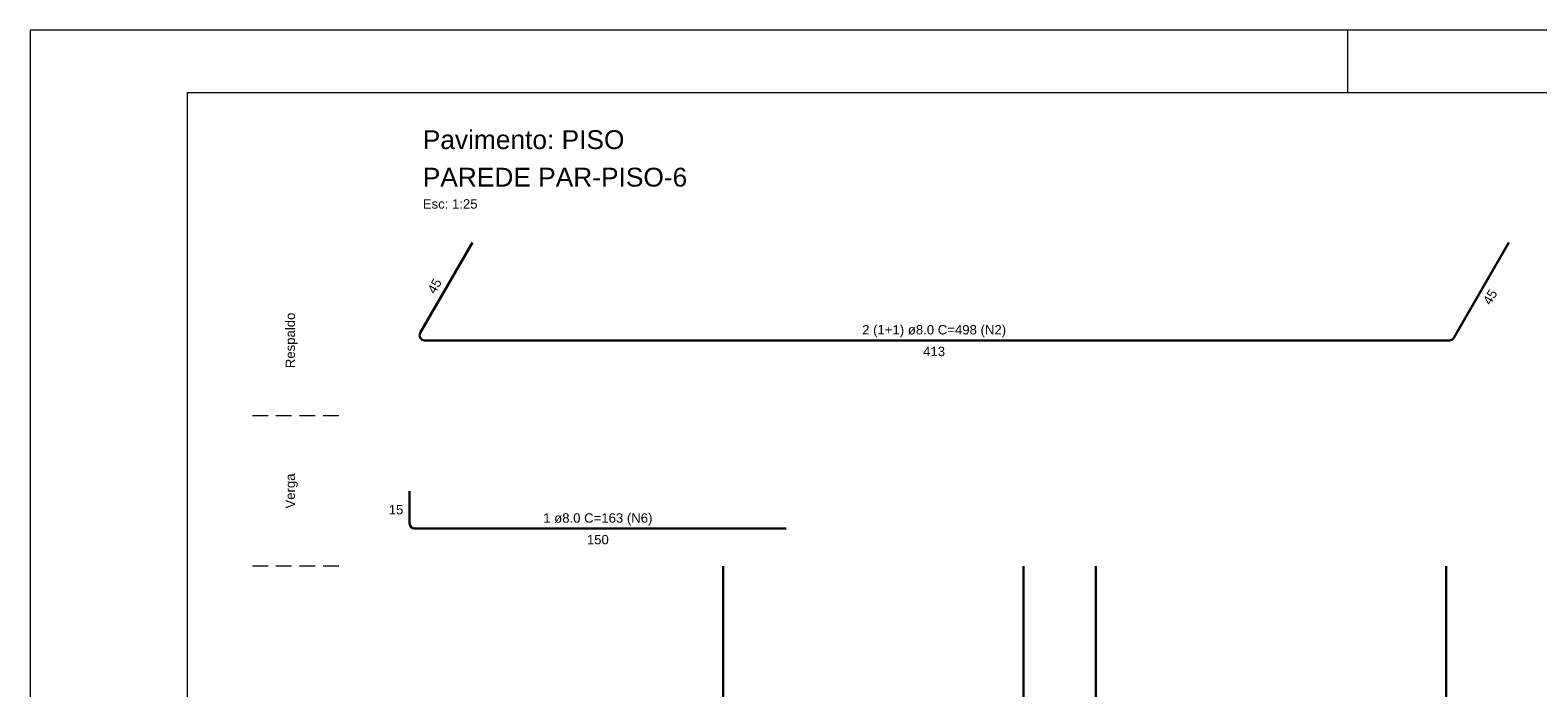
# Model space of a CAD drawing. Header units: millimetres. Extents: x 337 to 624, y -381 to -65.
# Tile 35 of 139: x 337 to 361, y -204 to -194. Entities that reach past the tile are written whole.
import ezdxf

# ---------------------------------------------------------------- set-up
doc = ezdxf.new("R2010")
doc.units = ezdxf.units.MM
doc.header["$MEASUREMENT"] = 0
doc.linetypes.add('Dashed2', pattern=[0.375, 0.25, -0.125])
for name, color, linetype, lineweight in [('Armadura', 7, 'Continuous', 30), ('Descrição da armadura', 7, 'Continuous', 5), ('PA-Piso', 7, 'Continuous', 20), ('PE-Paredes', 1, 'Continuous', 5), ('PRANCHA 01', 7, 'Continuous', 20), ('Textos armaduras', 7, 'Continuous', 5)]:
    doc.layers.add(name, color=color, linetype=linetype, lineweight=lineweight)
doc.styles.add('Arial', font='arial.ttf')

msp = doc.modelspace()

# ---------------------------------------------------------------- linework, layer by layer
at = {"layer": 'Armadura'}
for p, q in [((344.4792, -196.9187), (343.6485, -198.3575)), ((360.1227, -198.4375), (360.9996, -196.9187)), ((343.7178, -198.4775), (360.0534, -198.4775)), ((343.4792, -200.8775), (343.4792, -201.3975)), ((343.5592, -201.4775), (349.4796, -201.4775))]:
    msp.add_line(p, q, dxfattribs=at)
for points in [[(348.4796, -215.1575), (348.4796, -202.0775)], [(353.2646, -215.1575), (353.2646, -202.0775)], [(354.4146, -215.1575), (354.4146, -202.0775)], [(359.9996, -215.1575), (359.9996, -202.0775)]]:
    msp.add_lwpolyline(points, dxfattribs=at)
for centre, start, end in [((343.7178, -198.3975), 150, 270), ((360.0534, -198.3975), 270, 330), ((343.5592, -201.3975), 180, 270)]:
    msp.add_arc(centre, 0.08, start, end, dxfattribs=at)
at = {"layer": 'PA-Piso', "linetype": 'Dashed2'}
for p, q in [((342.3492, -199.6775), (340.8492, -199.6775)), ((342.3492, -202.0775), (340.8492, -202.0775))]:
    msp.add_line(p, q, dxfattribs=at)
at = {"layer": 'PRANCHA 01'}
for points in [[(337.4312, -252.9324), (421.5312, -252.9324), (421.5312, -193.5324), (337.4312, -193.5324), (337.4312, -252.9324)], [(358.4312, -194.5324), (358.4312, -193.5324)]]:
    msp.add_lwpolyline(points, dxfattribs=at)
msp.add_lwpolyline([(339.9312, -251.9324), (420.5312, -251.9324), (420.5312, -194.5324), (339.9312, -194.5324)], close=True, dxfattribs=at)

# ---------------------------------------------------------------- texts
at = {"layer": 'Descrição da armadura', "char_height": 0.15, "attachment_point": 8, "line_spacing_factor": 0.9, "style": 'Arial'}
for s, insert, width in [('2 (1+1) ø8.0 C=498 (N2)', (351.8394, -198.4275), 4.587805), ('1 ø8.0 C=163 (N6)', (346.4794, -201.4275), 3.481784)]:
    msp.add_mtext(s, dxfattribs=dict(at, insert=insert, width=width))
at = {"layer": 'PE-Paredes', "attachment_point": 7, "line_spacing_factor": 0.9, "style": 'Arial'}
for s, insert, char_height, width in [('Pavimento: PISO', (343.6892, -195.4317), 0.3, 6.468963), ('PAREDE PAR-PISO-6', (343.6892, -196.0297), 0.3, 8.47247), ('Esc: 1:25', (343.6892, -196.3792), 0.15, 1.78718)]:
    msp.add_mtext(s, dxfattribs=dict(at, insert=insert, char_height=char_height, width=width))
at = {"layer": 'PE-Paredes', "char_height": 0.15, "attachment_point": 5, "rotation": 90.00021, "line_spacing_factor": 0.9, "style": 'Arial'}
for s, insert, width in [('Respaldo', (341.5992, -198.4775), 1.810503), ('Verga', (341.5992, -200.8775), 1.15814)]:
    msp.add_mtext(s, dxfattribs=dict(at, insert=insert, width=width))
at = {"layer": 'Textos armaduras', "char_height": 0.15, "width": 0.866006, "rotation": 60.00014, "line_spacing_factor": 0.9, "style": 'Arial'}
for insert, attachment_point in [((343.9426, -197.6481), 8), ((360.6362, -197.7481), 2)]:
    msp.add_mtext('45', dxfattribs=dict(at, insert=insert, attachment_point=attachment_point))
at = {"layer": 'Textos armaduras', "char_height": 0.15, "line_spacing_factor": 0.9, "style": 'Arial'}
for s, insert, width, attachment_point in [('413', (351.8394, -198.5775), 1.099009, 2), ('15', (343.3792, -201.2525), 0.866006, 9), ('150', (346.4794, -201.5775), 1.099009, 2)]:
    msp.add_mtext(s, dxfattribs=dict(at, insert=insert, width=width, attachment_point=attachment_point))

doc.saveas('drawing.dxf')
